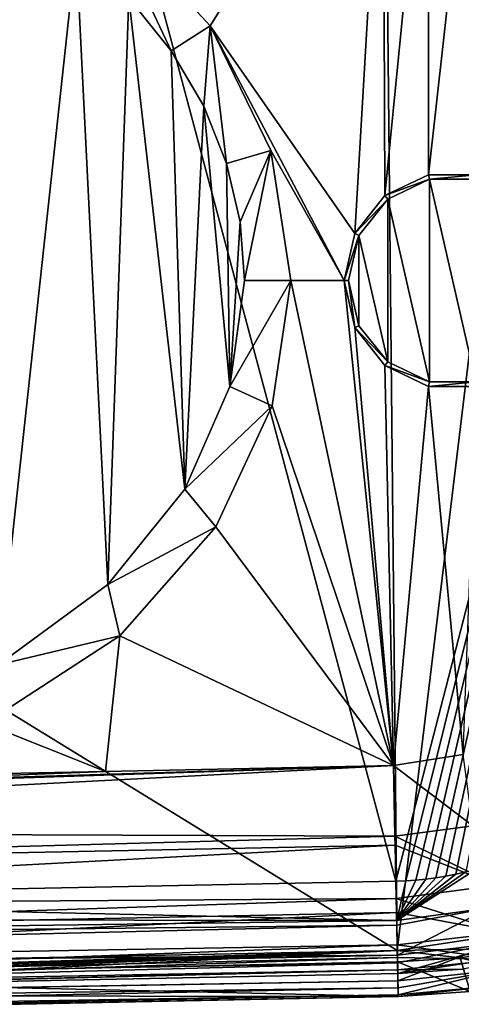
# Model space of a CAD drawing. Extents: x -54 to 446, y -6 to 1844.
# Tile 175 of 196: x 64 to 83, y 1780 to 1822. Entities that reach past the tile are written whole.
import ezdxf

# ---------------------------------------------------------------- set-up
doc = ezdxf.new("R2010")
doc.units = 0
doc.header["$LTSCALE"] = 52.148148
for name, color, linetype in [('763', 7, 'CONTINUOUS'), ('764', 7, 'CONTINUOUS'), ('767', 7, 'CONTINUOUS'), ('779', 7, 'CONTINUOUS'), ('780', 7, 'CONTINUOUS'), ('781', 7, 'CONTINUOUS'), ('784', 7, 'CONTINUOUS'), ('785', 7, 'CONTINUOUS'), ('786', 7, 'CONTINUOUS'), ('814', 7, 'CONTINUOUS'), ('815', 7, 'CONTINUOUS'), ('816', 7, 'CONTINUOUS'), ('817', 7, 'CONTINUOUS'), ('818', 7, 'CONTINUOUS'), ('819', 7, 'CONTINUOUS'), ('820', 7, 'CONTINUOUS'), ('821', 7, 'CONTINUOUS'), ('881', 7, 'CONTINUOUS'), ('884', 7, 'CONTINUOUS'), ('885', 7, 'CONTINUOUS'), ('888', 7, 'CONTINUOUS'), ('891', 7, 'CONTINUOUS'), ('892', 7, 'CONTINUOUS'), ('901', 7, 'CONTINUOUS'), ('902', 7, 'CONTINUOUS'), ('905', 7, 'CONTINUOUS'), ('906', 7, 'CONTINUOUS'), ('907', 7, 'CONTINUOUS')]:
    doc.layers.add(name, color=color, linetype=linetype)

msp = doc.modelspace()

# ---------------------------------------------------------------- linework, layer by layer
at = {"layer": '763', "color": 7, "linetype": 'CONTINUOUS'}
for points in [[(80.604, 1782.006, 0.025), (88.298, 1783.17, 0.025), (80.624, 1781.006, 0.025), (80.604, 1782.006, 0.025)], [(80.624, 1781.006, 0.025), (88.298, 1783.17, 0.025), (88.575, 1782.209, 0.025), (80.624, 1781.006, 0.025)], [(-17, 1780.041, 0.025), (80.604, 1782.006, 0.025), (-16.965, 1779.001, 0.025), (-17, 1780.041, 0.025)], [(-16.965, 1779.001, 0.025), (80.604, 1782.006, 0.025), (-15.559, 1778.321, 0.025), (-16.965, 1779.001, 0.025)], [(-15.559, 1778.321, 0.025), (80.604, 1782.006, 0.025), (-15.466, 1778.294, 0.025), (-15.559, 1778.321, 0.025)], [(-15.466, 1778.294, 0.025), (80.604, 1782.006, 0.025), (-11.5, 1778.151, 0.025), (-15.466, 1778.294, 0.025)], [(80.604, 1782.006, 0.025), (46.287, 1780.315, 0.025), (-11.5, 1778.151, 0.025), (80.604, 1782.006, 0.025)], [(46.287, 1780.315, 0.025), (80.604, 1782.006, 0.025), (80.624, 1781.006, 0.025), (46.287, 1780.315, 0.025)]]:
    msp.add_3dface(points, dxfattribs=at)
at = {"layer": '764', "color": 7, "linetype": 'CONTINUOUS'}
for points in [[(80.604, 1782.006, 0.025), (-17, 1780.041, 0.025), (80.604, 1782.006), (80.604, 1782.006, 0.025)], [(80.604, 1782.006), (-17, 1780.041, 0.025), (-17, 1780.041), (80.604, 1782.006)]]:
    msp.add_3dface(points, dxfattribs=at)
at = {"layer": '767', "color": 7, "linetype": 'CONTINUOUS'}
for points in [[(88.298, 1783.17, 0.025), (80.604, 1782.006, 0.025), (88.298, 1783.17), (88.298, 1783.17, 0.025)], [(80.604, 1782.006, 0.025), (80.604, 1782.006), (88.298, 1783.17), (80.604, 1782.006, 0.025)]]:
    msp.add_3dface(points, dxfattribs=at)
at = {"layer": '779', "color": 7, "linetype": 'CONTINUOUS'}
for points in [[(80.604, 1782.006), (-17, 1780.041), (80, 1842), (80.604, 1782.006)], [(-17, 1780.041), (-17, 1842), (80, 1842), (-17, 1780.041)], [(80.604, 1782.006), (80, 1842), (87.716, 1840.991), (80.604, 1782.006)], [(80.604, 1782.006), (87.716, 1840.991), (88.298, 1783.17), (80.604, 1782.006)]]:
    msp.add_3dface(points, dxfattribs=at)
at = {"layer": '780', "color": 7, "linetype": 'CONTINUOUS'}
for points in [[(68.032, 1826.859, 19), (72.507, 1822.024, 19), (80, 1834, 19), (68.032, 1826.859, 19)], [(72.507, 1822.024, 19), (78.765, 1813.039, 19), (80, 1834, 19), (72.507, 1822.024, 19)], [(78.765, 1813.039, 19), (80.07, 1814.675, 19), (80, 1834, 19), (78.765, 1813.039, 19)], [(80, 1834, 19), (80.07, 1814.675, 19), (81.952, 1833.828, 19), (80, 1834, 19)], [(80.07, 1814.675, 19), (81.954, 1815.582, 19), (81.952, 1833.828, 19), (80.07, 1814.675, 19)], [(81.952, 1833.828, 19), (81.954, 1815.582, 19), (83.929, 1833.301, 19), (81.952, 1833.828, 19)], [(81.954, 1815.582, 19), (84.046, 1815.582, 19), (83.929, 1833.301, 19), (81.954, 1815.582, 19)], [(78.3, 1811, 19), (78.765, 1813.039, 19), (72.507, 1822.024, 19), (78.3, 1811, 19)], [(75.138, 1816.625, 19), (78.3, 1811, 19), (72.507, 1822.024, 19), (75.138, 1816.625, 19)], [(76, 1811, 19), (78.3, 1811, 19), (75.138, 1816.625, 19), (76, 1811, 19)], [(80.194, 1814.518, 19), (81.999, 1806.613, 19), (81.999, 1815.387, 19), (80.194, 1814.518, 19)], [(81.999, 1806.613, 19), (84.001, 1806.613, 19), (81.999, 1815.387, 19), (81.999, 1806.613, 19)], [(81.999, 1815.387, 19), (84.001, 1806.613, 19), (84.001, 1815.387, 19), (81.999, 1815.387, 19)], [(78.946, 1812.953, 19), (80.194, 1807.482, 19), (80.194, 1814.518, 19), (78.946, 1812.953, 19)], [(80.194, 1807.482, 19), (81.999, 1806.613, 19), (80.194, 1814.518, 19), (80.194, 1807.482, 19)], [(78.5, 1811, 19), (78.946, 1809.047, 19), (78.946, 1812.953, 19), (78.5, 1811, 19)], [(78.946, 1809.047, 19), (80.194, 1807.482, 19), (78.946, 1812.953, 19), (78.946, 1809.047, 19)], [(75.198, 1805.571, 19), (80.443, 1790.004, 19), (76, 1811, 19), (75.198, 1805.571, 19)], [(80.443, 1790.004, 19), (78.3, 1811, 19), (76, 1811, 19), (80.443, 1790.004, 19)], [(78.765, 1808.961, 19), (78.3, 1811, 19), (80.443, 1790.004, 19), (78.765, 1808.961, 19)], [(80.07, 1807.325, 19), (78.765, 1808.961, 19), (80.443, 1790.004, 19), (80.07, 1807.325, 19)], [(81.954, 1806.418, 19), (80.07, 1807.325, 19), (80.443, 1790.004, 19), (81.954, 1806.418, 19)], [(83.455, 1790.478, 19), (81.954, 1806.418, 19), (80.443, 1790.004, 19), (83.455, 1790.478, 19)], [(84.046, 1806.418, 19), (81.954, 1806.418, 19), (83.455, 1790.478, 19), (84.046, 1806.418, 19)], [(72.754, 1800.345, 19), (80.443, 1790.004, 19), (75.198, 1805.571, 19), (72.754, 1800.345, 19)], [(68.597, 1795.616, 19), (80.443, 1790.004, 19), (72.754, 1800.345, 19), (68.597, 1795.616, 19)], [(62.754, 1791.823, 19), (67.988, 1789.754, 19), (68.597, 1795.616, 19), (62.754, 1791.823, 19)], [(67.988, 1789.754, 19), (80.443, 1790.004, 19), (68.597, 1795.616, 19), (67.988, 1789.754, 19)], [(55.533, 1789.503, 19), (67.988, 1789.754, 19), (62.754, 1791.823, 19), (55.533, 1789.503, 19)]]:
    msp.add_3dface(points, dxfattribs=at)
at = {"layer": '781', "color": 7, "linetype": 'CONTINUOUS'}
for points in [[(80.624, 1781.006, 0.025), (88.575, 1782.209, 0.025), (80.624, 1781.006, 10), (80.624, 1781.006, 0.025)], [(80.624, 1781.006, 10), (88.575, 1782.209, 0.025), (83.426, 1781.19, 9.913), (80.624, 1781.006, 10)]]:
    msp.add_3dface(points, dxfattribs=at)
at = {"layer": '784', "color": 7, "linetype": 'CONTINUOUS'}
for points in [[(83.455, 1790.478, 19), (80.443, 1790.004, 19), (83.874, 1787.394, 18.465), (83.455, 1790.478, 19)], [(80.443, 1790.004, 19), (80.504, 1786.956, 18.468), (83.874, 1787.394, 18.465), (80.443, 1790.004, 19)], [(80.504, 1786.956, 18.468), (84.912, 1784.827, 16.913), (83.874, 1787.394, 18.465), (80.504, 1786.956, 18.468)], [(80.512, 1786.561, 18.315), (84.912, 1784.827, 16.913), (80.504, 1786.956, 18.468), (80.512, 1786.561, 18.315)], [(80.559, 1784.258, 16.926), (84.912, 1784.827, 16.913), (80.512, 1786.561, 18.315), (80.559, 1784.258, 16.926)], [(84.912, 1784.827, 16.913), (80.559, 1784.258, 16.926), (85.202, 1782.782, 14.531), (84.912, 1784.827, 16.913)], [(85.202, 1782.782, 14.531), (80.559, 1784.258, 16.926), (80.571, 1783.642, 16.364), (85.202, 1782.782, 14.531)], [(80.599, 1782.246, 14.558), (85.202, 1782.782, 14.531), (80.571, 1783.642, 16.364), (80.599, 1782.246, 14.558)], [(80.599, 1782.246, 14.558), (85.155, 1781.616, 11.601), (85.202, 1782.782, 14.531), (80.599, 1782.246, 14.558)], [(80.61, 1781.691, 13.444), (85.155, 1781.616, 11.601), (80.599, 1782.246, 14.558), (80.61, 1781.691, 13.444)], [(80.621, 1781.158, 11.647), (85.155, 1781.616, 11.601), (80.61, 1781.691, 13.444), (80.621, 1781.158, 11.647)], [(80.621, 1781.158, 11.647), (83.426, 1781.19, 9.913), (85.155, 1781.616, 11.601), (80.621, 1781.158, 11.647)], [(80.624, 1781.006, 10), (83.426, 1781.19, 9.913), (80.621, 1781.158, 11.647), (80.624, 1781.006, 10)]]:
    msp.add_3dface(points, dxfattribs=at)
at = {"layer": '785', "color": 7, "linetype": 'CONTINUOUS'}
for points in [[(80.624, 1781.006, 0.025), (80.624, 1781.006, 10), (46.242, 1780.314, 10), (80.624, 1781.006, 0.025)], [(46.276, 1780.315, 9.854), (80.624, 1781.006, 0.025), (46.242, 1780.314, 10), (46.276, 1780.315, 9.854)], [(46.287, 1780.315, 9.701), (80.624, 1781.006, 0.025), (46.276, 1780.315, 9.854), (46.287, 1780.315, 9.701)], [(46.287, 1780.315, 0.025), (80.624, 1781.006, 0.025), (46.287, 1780.315, 9.701), (46.287, 1780.315, 0.025)]]:
    msp.add_3dface(points, dxfattribs=at)
at = {"layer": '786', "color": 7, "linetype": 'CONTINUOUS'}
for points in [[(80.504, 1786.956, 18.468), (80.443, 1790.004, 19), (25.495, 1787.148, 18.828), (80.504, 1786.956, 18.468)], [(80.443, 1790.004, 19), (50.624, 1789.015, 18.992), (25.495, 1787.148, 18.828), (80.443, 1790.004, 19)], [(50.624, 1789.015, 18.992), (80.443, 1790.004, 19), (53.164, 1789.168, 18.995), (50.624, 1789.015, 18.992)], [(80.443, 1790.004, 19), (67.988, 1789.754, 19), (53.164, 1789.168, 18.995), (80.443, 1790.004, 19)], [(67.988, 1789.754, 19), (55.533, 1789.503, 19), (53.164, 1789.168, 18.995), (67.988, 1789.754, 19)], [(27.881, 1785.503, 18.316), (80.504, 1786.956, 18.468), (25.495, 1787.148, 18.828), (27.881, 1785.503, 18.316)], [(80.512, 1786.561, 18.315), (80.504, 1786.956, 18.468), (27.881, 1785.503, 18.316), (80.512, 1786.561, 18.315)], [(30.741, 1783.907, 17.419), (80.512, 1786.561, 18.315), (27.881, 1785.503, 18.316), (30.741, 1783.907, 17.419)], [(80.559, 1784.258, 16.926), (80.512, 1786.561, 18.315), (30.741, 1783.907, 17.419), (80.559, 1784.258, 16.926)], [(33.524, 1782.681, 16.35), (80.559, 1784.258, 16.926), (30.741, 1783.907, 17.419), (33.524, 1782.681, 16.35)], [(80.571, 1783.642, 16.364), (80.559, 1784.258, 16.926), (33.524, 1782.681, 16.35), (80.571, 1783.642, 16.364)], [(37.144, 1781.499, 14.771), (80.571, 1783.642, 16.364), (33.524, 1782.681, 16.35), (37.144, 1781.499, 14.771)], [(80.599, 1782.246, 14.558), (80.571, 1783.642, 16.364), (37.144, 1781.499, 14.771), (80.599, 1782.246, 14.558)], [(40.635, 1780.757, 13.114), (80.599, 1782.246, 14.558), (37.144, 1781.499, 14.771), (40.635, 1780.757, 13.114)], [(80.61, 1781.691, 13.444), (80.599, 1782.246, 14.558), (40.635, 1780.757, 13.114), (80.61, 1781.691, 13.444)], [(43.115, 1780.451, 11.888), (80.61, 1781.691, 13.444), (40.635, 1780.757, 13.114), (43.115, 1780.451, 11.888)], [(80.621, 1781.158, 11.647), (80.61, 1781.691, 13.444), (43.115, 1780.451, 11.888), (80.621, 1781.158, 11.647)], [(45.76, 1780.321, 10.552), (80.621, 1781.158, 11.647), (43.115, 1780.451, 11.888), (45.76, 1780.321, 10.552)], [(46.057, 1780.316, 10.321), (80.621, 1781.158, 11.647), (45.76, 1780.321, 10.552), (46.057, 1780.316, 10.321)], [(46.242, 1780.314, 10), (80.621, 1781.158, 11.647), (46.057, 1780.316, 10.321), (46.242, 1780.314, 10)], [(80.624, 1781.006, 10), (80.621, 1781.158, 11.647), (46.242, 1780.314, 10), (80.624, 1781.006, 10)]]:
    msp.add_3dface(points, dxfattribs=at)
at = {"layer": '814', "color": 7, "linetype": 'CONTINUOUS'}
for points in [[(66.713, 1825.354, 17), (60.918, 1828.81, 17), (63.334, 1794.371, 17), (66.713, 1825.354, 17)], [(68.078, 1797.845, 17), (66.713, 1825.354, 17), (63.334, 1794.371, 17), (68.078, 1797.845, 17)], [(68.985, 1823.236, 17), (66.713, 1825.354, 17), (68.078, 1797.845, 17), (68.985, 1823.236, 17)], [(71.413, 1801.968, 17), (68.985, 1823.236, 17), (68.078, 1797.845, 17), (71.413, 1801.968, 17)], [(70.821, 1820.947, 17), (68.985, 1823.236, 17), (71.413, 1801.968, 17), (70.821, 1820.947, 17)], [(72.228, 1818.543, 17), (70.821, 1820.947, 17), (71.413, 1801.968, 17), (72.228, 1818.543, 17)], [(73.362, 1806.419, 17), (72.228, 1818.543, 17), (71.413, 1801.968, 17), (73.362, 1806.419, 17)], [(73.218, 1816.064, 17), (72.228, 1818.543, 17), (73.362, 1806.419, 17), (73.218, 1816.064, 17)], [(73.805, 1813.542, 17), (73.218, 1816.064, 17), (73.362, 1806.419, 17), (73.805, 1813.542, 17)], [(74, 1811, 17), (73.805, 1813.542, 17), (73.362, 1806.419, 17), (74, 1811, 17)]]:
    msp.add_3dface(points, dxfattribs=at)
at = {"layer": '815', "color": 7, "linetype": 'CONTINUOUS'}
for points in [[(75.198, 1805.571, 19), (76, 1811, 19), (73.362, 1806.419, 17), (75.198, 1805.571, 19)], [(76, 1811, 19), (74, 1811, 17), (73.362, 1806.419, 17), (76, 1811, 19)], [(75.198, 1805.571, 19), (73.362, 1806.419, 17), (71.413, 1801.968, 17), (75.198, 1805.571, 19)], [(72.754, 1800.345, 19), (75.198, 1805.571, 19), (71.413, 1801.968, 17), (72.754, 1800.345, 19)], [(72.754, 1800.345, 19), (71.413, 1801.968, 17), (68.078, 1797.845, 17), (72.754, 1800.345, 19)], [(68.597, 1795.616, 19), (72.754, 1800.345, 19), (68.078, 1797.845, 17), (68.597, 1795.616, 19)], [(68.597, 1795.616, 19), (68.078, 1797.845, 17), (63.334, 1794.371, 17), (68.597, 1795.616, 19)], [(62.754, 1791.823, 19), (68.597, 1795.616, 19), (63.334, 1794.371, 17), (62.754, 1791.823, 19)]]:
    msp.add_3dface(points, dxfattribs=at)
at = {"layer": '816', "color": 7, "linetype": 'CONTINUOUS'}
for points in [[(72.507, 1822.024, 19), (68.032, 1826.859, 19), (70.821, 1820.947, 17), (72.507, 1822.024, 19)], [(68.032, 1826.859, 19), (68.985, 1823.236, 17), (70.821, 1820.947, 17), (68.032, 1826.859, 19)], [(72.507, 1822.024, 19), (70.821, 1820.947, 17), (72.228, 1818.543, 17), (72.507, 1822.024, 19)], [(72.507, 1822.024, 19), (72.228, 1818.543, 17), (73.218, 1816.064, 17), (72.507, 1822.024, 19)], [(75.138, 1816.625, 19), (72.507, 1822.024, 19), (73.218, 1816.064, 17), (75.138, 1816.625, 19)], [(75.138, 1816.625, 19), (73.218, 1816.064, 17), (73.805, 1813.542, 17), (75.138, 1816.625, 19)], [(75.138, 1816.625, 19), (73.805, 1813.542, 17), (74, 1811, 17), (75.138, 1816.625, 19)], [(76, 1811, 19), (75.138, 1816.625, 19), (74, 1811, 17), (76, 1811, 19)]]:
    msp.add_3dface(points, dxfattribs=at)
at = {"layer": '817', "color": 7, "linetype": 'CONTINUOUS'}
for points in [[(80.07, 1814.675, 18.8), (81.999, 1815.387, 18.8), (81.954, 1815.582, 18.8), (80.07, 1814.675, 18.8)], [(80.194, 1814.518, 18.8), (81.999, 1815.387, 18.8), (80.07, 1814.675, 18.8), (80.194, 1814.518, 18.8)], [(81.954, 1815.582, 18.8), (81.999, 1815.387, 18.8), (84.046, 1815.582, 18.8), (81.954, 1815.582, 18.8)], [(81.999, 1815.387, 18.8), (84.001, 1815.387, 18.8), (84.046, 1815.582, 18.8), (81.999, 1815.387, 18.8)], [(78.765, 1813.039, 18.8), (80.194, 1814.518, 18.8), (80.07, 1814.675, 18.8), (78.765, 1813.039, 18.8)], [(78.946, 1812.953, 18.8), (80.194, 1814.518, 18.8), (78.765, 1813.039, 18.8), (78.946, 1812.953, 18.8)], [(78.3, 1811, 18.8), (78.946, 1812.953, 18.8), (78.765, 1813.039, 18.8), (78.3, 1811, 18.8)], [(78.5, 1811, 18.8), (78.946, 1812.953, 18.8), (78.3, 1811, 18.8), (78.5, 1811, 18.8)], [(78.5, 1811, 18.8), (78.3, 1811, 18.8), (78.765, 1808.961, 18.8), (78.5, 1811, 18.8)], [(78.946, 1809.047, 18.8), (78.5, 1811, 18.8), (78.765, 1808.961, 18.8), (78.946, 1809.047, 18.8)], [(80.194, 1807.482, 18.8), (78.946, 1809.047, 18.8), (78.765, 1808.961, 18.8), (80.194, 1807.482, 18.8)], [(80.07, 1807.325, 18.8), (80.194, 1807.482, 18.8), (78.765, 1808.961, 18.8), (80.07, 1807.325, 18.8)], [(81.999, 1806.613, 18.8), (80.194, 1807.482, 18.8), (80.07, 1807.325, 18.8), (81.999, 1806.613, 18.8)], [(81.954, 1806.418, 18.8), (81.999, 1806.613, 18.8), (80.07, 1807.325, 18.8), (81.954, 1806.418, 18.8)], [(84.001, 1806.613, 18.8), (81.999, 1806.613, 18.8), (81.954, 1806.418, 18.8), (84.001, 1806.613, 18.8)], [(84.046, 1806.418, 18.8), (84.001, 1806.613, 18.8), (81.954, 1806.418, 18.8), (84.046, 1806.418, 18.8)]]:
    msp.add_3dface(points, dxfattribs=at)
at = {"layer": '818', "color": 7, "linetype": 'CONTINUOUS'}
for points in [[(80.194, 1814.518, 19), (81.999, 1815.387, 19), (80.194, 1814.518, 18.8), (80.194, 1814.518, 19)], [(81.999, 1815.387, 19), (81.999, 1815.387, 18.8), (80.194, 1814.518, 18.8), (81.999, 1815.387, 19)], [(81.999, 1815.387, 19), (84.001, 1815.387, 19), (81.999, 1815.387, 18.8), (81.999, 1815.387, 19)], [(84.001, 1815.387, 19), (84.001, 1815.387, 18.8), (81.999, 1815.387, 18.8), (84.001, 1815.387, 19)], [(78.946, 1812.953, 19), (80.194, 1814.518, 19), (78.946, 1812.953, 18.8), (78.946, 1812.953, 19)], [(80.194, 1814.518, 19), (80.194, 1814.518, 18.8), (78.946, 1812.953, 18.8), (80.194, 1814.518, 19)], [(78.5, 1811, 19), (78.946, 1812.953, 19), (78.5, 1811, 18.8), (78.5, 1811, 19)], [(78.5, 1811, 18.8), (78.946, 1812.953, 19), (78.946, 1812.953, 18.8), (78.5, 1811, 18.8)]]:
    msp.add_3dface(points, dxfattribs=at)
at = {"layer": '819', "color": 7, "linetype": 'CONTINUOUS'}
for points in [[(78.946, 1809.047, 19), (78.5, 1811, 19), (78.946, 1809.047, 18.8), (78.946, 1809.047, 19)], [(78.5, 1811, 19), (78.5, 1811, 18.8), (78.946, 1809.047, 18.8), (78.5, 1811, 19)], [(80.194, 1807.482, 19), (78.946, 1809.047, 19), (80.194, 1807.482, 18.8), (80.194, 1807.482, 19)], [(78.946, 1809.047, 19), (78.946, 1809.047, 18.8), (80.194, 1807.482, 18.8), (78.946, 1809.047, 19)], [(81.999, 1806.613, 19), (80.194, 1807.482, 19), (81.999, 1806.613, 18.8), (81.999, 1806.613, 19)], [(80.194, 1807.482, 19), (80.194, 1807.482, 18.8), (81.999, 1806.613, 18.8), (80.194, 1807.482, 19)], [(84.001, 1806.613, 19), (81.999, 1806.613, 19), (84.001, 1806.613, 18.8), (84.001, 1806.613, 19)], [(81.999, 1806.613, 19), (81.999, 1806.613, 18.8), (84.001, 1806.613, 18.8), (81.999, 1806.613, 19)]]:
    msp.add_3dface(points, dxfattribs=at)
at = {"layer": '820', "color": 7, "linetype": 'CONTINUOUS'}
for points in [[(78.3, 1811, 19), (78.765, 1808.961, 19), (78.3, 1811, 18.8), (78.3, 1811, 19)], [(78.3, 1811, 18.8), (78.765, 1808.961, 19), (78.765, 1808.961, 18.8), (78.3, 1811, 18.8)], [(78.765, 1808.961, 19), (80.07, 1807.325, 19), (78.765, 1808.961, 18.8), (78.765, 1808.961, 19)], [(80.07, 1807.325, 19), (80.07, 1807.325, 18.8), (78.765, 1808.961, 18.8), (80.07, 1807.325, 19)], [(80.07, 1807.325, 19), (81.954, 1806.418, 19), (80.07, 1807.325, 18.8), (80.07, 1807.325, 19)], [(81.954, 1806.418, 19), (81.954, 1806.418, 18.8), (80.07, 1807.325, 18.8), (81.954, 1806.418, 19)], [(81.954, 1806.418, 19), (84.046, 1806.418, 19), (81.954, 1806.418, 18.8), (81.954, 1806.418, 19)], [(84.046, 1806.418, 19), (84.046, 1806.418, 18.8), (81.954, 1806.418, 18.8), (84.046, 1806.418, 19)]]:
    msp.add_3dface(points, dxfattribs=at)
at = {"layer": '821', "color": 7, "linetype": 'CONTINUOUS'}
for points in [[(81.954, 1815.582, 19), (80.07, 1814.675, 19), (81.954, 1815.582, 18.8), (81.954, 1815.582, 19)], [(80.07, 1814.675, 19), (80.07, 1814.675, 18.8), (81.954, 1815.582, 18.8), (80.07, 1814.675, 19)], [(84.046, 1815.582, 19), (81.954, 1815.582, 19), (84.046, 1815.582, 18.8), (84.046, 1815.582, 19)], [(81.954, 1815.582, 19), (81.954, 1815.582, 18.8), (84.046, 1815.582, 18.8), (81.954, 1815.582, 19)], [(80.07, 1814.675, 19), (78.765, 1813.039, 19), (80.07, 1814.675, 18.8), (80.07, 1814.675, 19)], [(78.765, 1813.039, 19), (78.765, 1813.039, 18.8), (80.07, 1814.675, 18.8), (78.765, 1813.039, 19)], [(78.765, 1813.039, 19), (78.3, 1811, 19), (78.765, 1813.039, 18.8), (78.765, 1813.039, 19)], [(78.3, 1811, 19), (78.3, 1811, 18.8), (78.765, 1813.039, 18.8), (78.3, 1811, 19)]]:
    msp.add_3dface(points, dxfattribs=at)
at = {"layer": '881', "color": 7, "linetype": 'CONTINUOUS'}
for points in [[(64.136, 1834.965, -20), (64.536, 1834, -20), (40.772, 1784.205, -20), (64.136, 1834.965, -20)], [(64.536, 1834, -20), (65.172, 1833.172, -20), (40.772, 1784.205, -20), (64.536, 1834, -20)], [(65.172, 1833.172, -20), (66, 1832.536, -20), (40.772, 1784.205, -20), (65.172, 1833.172, -20)], [(66, 1832.536, -20), (66.965, 1832.136, -20), (40.772, 1784.205, -20), (66, 1832.536, -20)], [(66.965, 1832.136, -20), (68, 1832, -20), (40.772, 1784.205, -20), (66.965, 1832.136, -20)], [(40.772, 1784.205, -20), (68, 1832, -20), (80.544, 1785.005, -20), (40.772, 1784.205, -20)], [(80.544, 1785.005, -20), (68, 1832, -20), (92.685, 1832, -20), (80.544, 1785.005, -20)], [(80.972, 1785.021, -20), (80.544, 1785.005, -20), (92.685, 1832, -20), (80.972, 1785.021, -20)], [(81.403, 1785.05, -20), (80.972, 1785.021, -20), (92.685, 1832, -20), (81.403, 1785.05, -20)], [(81.835, 1785.094, -20), (81.403, 1785.05, -20), (92.685, 1832, -20), (81.835, 1785.094, -20)], [(82.269, 1785.152, -20), (81.835, 1785.094, -20), (92.685, 1832, -20), (82.269, 1785.152, -20)], [(82.704, 1785.224, -20), (82.269, 1785.152, -20), (92.685, 1832, -20), (82.704, 1785.224, -20)], [(83.139, 1785.31, -20), (82.704, 1785.224, -20), (92.685, 1832, -20), (83.139, 1785.31, -20)], [(83.576, 1785.411, -20), (83.139, 1785.31, -20), (92.685, 1832, -20), (83.576, 1785.411, -20)]]:
    msp.add_3dface(points, dxfattribs=at)
at = {"layer": '884', "color": 7, "linetype": 'CONTINUOUS'}
for points in [[(88.298, 1783.17, -0.025), (80.604, 1782.006, -0.025), (86.001, 1782.096, -0.025), (88.298, 1783.17, -0.025)], [(86.001, 1782.096, -0.025), (80.604, 1782.006, -0.025), (83.321, 1781.681, -0.025), (86.001, 1782.096, -0.025)], [(80.604, 1782.006, -0.025), (-17, 1780.041, -0.025), (45.777, 1780.805, -0.025), (80.604, 1782.006, -0.025)], [(80.614, 1781.506, -0.025), (80.604, 1782.006, -0.025), (45.777, 1780.805, -0.025), (80.614, 1781.506, -0.025)], [(83.321, 1781.681, -0.025), (80.604, 1782.006, -0.025), (80.614, 1781.506, -0.025), (83.321, 1781.681, -0.025)]]:
    msp.add_3dface(points, dxfattribs=at)
at = {"layer": '885', "color": 7, "linetype": 'CONTINUOUS'}
for points in [[(-17, 1780.041, -0.025), (80.604, 1782.006, -0.025), (-17, 1780.041), (-17, 1780.041, -0.025)], [(80.604, 1782.006, -0.025), (80.604, 1782.006), (-17, 1780.041), (80.604, 1782.006, -0.025)]]:
    msp.add_3dface(points, dxfattribs=at)
at = {"layer": '888', "color": 7, "linetype": 'CONTINUOUS'}
for points in [[(80.604, 1782.006, -0.025), (88.298, 1783.17, -0.025), (80.604, 1782.006), (80.604, 1782.006, -0.025)], [(80.604, 1782.006), (88.298, 1783.17, -0.025), (88.298, 1783.17), (80.604, 1782.006)]]:
    msp.add_3dface(points, dxfattribs=at)
at = {"layer": '891', "color": 7, "linetype": 'CONTINUOUS'}
for points in [[(40.772, 1784.205, -20), (80.544, 1785.005, -20), (80.578, 1783.305, -19.702), (40.772, 1784.205, -20)], [(1, 1783.404, -20), (40.772, 1784.205, -20), (80.578, 1783.305, -19.702), (1, 1783.404, -20)], [(1, 1783.404, -20), (80.578, 1783.305, -19.702), (1.024, 1782.221, -19.858), (1, 1783.404, -20)], [(80.578, 1783.305, -19.702), (80.582, 1783.092, -19.619), (1.024, 1782.221, -19.858), (80.578, 1783.305, -19.702)], [(1.024, 1782.221, -19.858), (80.582, 1783.092, -19.619), (1.045, 1781.167, -19.472), (1.024, 1782.221, -19.858)], [(80.582, 1783.092, -19.619), (80.608, 1781.801, -18.838), (1.045, 1781.167, -19.472), (80.582, 1783.092, -19.619)], [(1.045, 1781.167, -19.472), (80.608, 1781.801, -18.838), (1.046, 1781.105, -19.44), (1.045, 1781.167, -19.472)], [(1.046, 1781.105, -19.44), (80.608, 1781.801, -18.838), (1.066, 1780.12, -18.77), (1.046, 1781.105, -19.44)], [(80.608, 1781.801, -18.838), (80.615, 1781.471, -18.536), (1.066, 1780.12, -18.77), (80.608, 1781.801, -18.838)], [(1.066, 1780.12, -18.77), (80.615, 1781.471, -18.536), (1.082, 1779.341, -17.913), (1.066, 1780.12, -18.77)], [(80.615, 1781.471, -18.536), (80.631, 1780.684, -17.513), (1.082, 1779.341, -17.913), (80.615, 1781.471, -18.536)], [(80.631, 1780.684, -17.513), (80.637, 1780.387, -16.913), (1.082, 1779.321, -17.886), (80.631, 1780.684, -17.513)], [(1.082, 1779.341, -17.913), (80.631, 1780.684, -17.513), (1.082, 1779.321, -17.886), (1.082, 1779.341, -17.913)], [(1.082, 1779.321, -17.886), (80.637, 1780.387, -16.913), (1.094, 1778.755, -16.838), (1.082, 1779.321, -17.886)], [(80.637, 1780.387, -16.913), (80.643, 1780.085, -15.885), (1.094, 1778.755, -16.838), (80.637, 1780.387, -16.913)], [(1.094, 1778.755, -16.838), (80.643, 1780.085, -15.885), (1.1, 1778.452, -15.685), (1.094, 1778.755, -16.838)], [(80.643, 1780.085, -15.885), (80.644, 1780.006, -15), (1.1, 1778.452, -15.685), (80.643, 1780.085, -15.885)], [(1.1, 1778.452, -15.685), (80.644, 1780.006, -15), (3.288, 1778.47, -15.464), (1.1, 1778.452, -15.685)], [(3.288, 1778.47, -15.464), (80.644, 1780.006, -15), (45.808, 1779.305, -15), (3.288, 1778.47, -15.464)]]:
    msp.add_3dface(points, dxfattribs=at)
at = {"layer": '892', "color": 7, "linetype": 'CONTINUOUS'}
for points in [[(83.576, 1785.411, -20), (84.012, 1785.527, -20), (80.578, 1783.305, -19.702), (83.576, 1785.411, -20)], [(80.578, 1783.305, -19.702), (84.012, 1785.527, -20), (84.59, 1783.853, -19.692), (80.578, 1783.305, -19.702)], [(80.544, 1785.005, -20), (80.972, 1785.021, -20), (80.578, 1783.305, -19.702), (80.544, 1785.005, -20)], [(83.139, 1785.31, -20), (83.576, 1785.411, -20), (80.578, 1783.305, -19.702), (83.139, 1785.31, -20)], [(82.704, 1785.224, -20), (83.139, 1785.31, -20), (80.578, 1783.305, -19.702), (82.704, 1785.224, -20)], [(82.269, 1785.152, -20), (82.704, 1785.224, -20), (80.578, 1783.305, -19.702), (82.269, 1785.152, -20)], [(81.835, 1785.094, -20), (82.269, 1785.152, -20), (80.578, 1783.305, -19.702), (81.835, 1785.094, -20)], [(81.403, 1785.05, -20), (81.835, 1785.094, -20), (80.578, 1783.305, -19.702), (81.403, 1785.05, -20)], [(80.972, 1785.021, -20), (81.403, 1785.05, -20), (80.578, 1783.305, -19.702), (80.972, 1785.021, -20)], [(80.578, 1783.305, -19.702), (84.59, 1783.853, -19.692), (80.582, 1783.092, -19.619), (80.578, 1783.305, -19.702)], [(80.582, 1783.092, -19.619), (84.59, 1783.853, -19.692), (80.608, 1781.801, -18.838), (80.582, 1783.092, -19.619)], [(80.608, 1781.801, -18.838), (84.59, 1783.853, -19.692), (84.807, 1782.296, -18.804), (80.608, 1781.801, -18.838)], [(80.608, 1781.801, -18.838), (84.807, 1782.296, -18.804), (80.615, 1781.471, -18.536), (80.608, 1781.801, -18.838)], [(80.615, 1781.471, -18.536), (84.807, 1782.296, -18.804), (80.631, 1780.684, -17.513), (80.615, 1781.471, -18.536)], [(80.631, 1780.684, -17.513), (84.807, 1782.296, -18.804), (85.112, 1781.162, -17.434), (80.631, 1780.684, -17.513)], [(80.631, 1780.684, -17.513), (85.112, 1781.162, -17.434), (80.637, 1780.387, -16.913), (80.631, 1780.684, -17.513)], [(85.112, 1781.162, -17.434), (80.643, 1780.085, -15.885), (80.637, 1780.387, -16.913), (85.112, 1781.162, -17.434)], [(84.977, 1780.487, -15.761), (80.643, 1780.085, -15.885), (85.112, 1781.162, -17.434), (84.977, 1780.487, -15.761)], [(80.643, 1780.085, -15.885), (84.977, 1780.487, -15.761), (80.644, 1780.006, -15), (80.643, 1780.085, -15.885)], [(80.644, 1780.006, -15), (84.977, 1780.487, -15.761), (83.756, 1780.221, -14.873), (80.644, 1780.006, -15)]]:
    msp.add_3dface(points, dxfattribs=at)
at = {"layer": '901', "color": 7, "linetype": 'CONTINUOUS'}
for points in [[(86.001, 1782.096, -0.025), (83.321, 1781.681, -0.025), (83.318, 1781.681, -0.363), (86.001, 1782.096, -0.025)], [(83.321, 1781.681, -0.025), (80.614, 1781.506, -0.025), (83.318, 1781.681, -0.363), (83.321, 1781.681, -0.025)], [(83.318, 1781.681, -0.363), (80.614, 1781.506, -0.025), (80.614, 1781.506, -0.483), (83.318, 1781.681, -0.363)]]:
    msp.add_3dface(points, dxfattribs=at)
at = {"layer": '902', "color": 7, "linetype": 'CONTINUOUS'}
for points in [[(80.614, 1781.506, -0.025), (45.777, 1780.805, -0.025), (80.614, 1781.506, -0.483), (80.614, 1781.506, -0.025)], [(45.777, 1780.805, -0.025), (45.777, 1780.805, -0.483), (80.614, 1781.506, -0.483), (45.777, 1780.805, -0.025)]]:
    msp.add_3dface(points, dxfattribs=at)
at = {"layer": '905', "color": 7, "linetype": 'CONTINUOUS'}
for points in [[(-17, 1780.041), (80.604, 1782.006), (-17, 1842), (-17, 1780.041)], [(-17, 1842), (80.604, 1782.006), (80, 1842), (-17, 1842)], [(80, 1842), (80.604, 1782.006), (87.716, 1840.991), (80, 1842)], [(80.604, 1782.006), (88.298, 1783.17), (87.716, 1840.991), (80.604, 1782.006)]]:
    msp.add_3dface(points, dxfattribs=at)
at = {"layer": '906', "color": 7, "linetype": 'CONTINUOUS'}
for points in [[(45.777, 1780.805, -0.483), (80.644, 1780.006, -15), (80.614, 1781.506, -0.483), (45.777, 1780.805, -0.483)], [(80.644, 1780.006, -15), (45.777, 1780.805, -0.483), (45.793, 1780.055, -7.741), (80.644, 1780.006, -15)], [(45.808, 1779.305, -15), (80.644, 1780.006, -15), (45.793, 1780.055, -7.741), (45.808, 1779.305, -15)]]:
    msp.add_3dface(points, dxfattribs=at)
at = {"layer": '907', "color": 7, "linetype": 'CONTINUOUS'}
for points in [[(86.972, 1780.769, -14.49), (86.001, 1782.096, -0.025), (83.318, 1781.681, -0.363), (86.972, 1780.769, -14.49)], [(83.756, 1780.221, -14.873), (83.318, 1781.681, -0.363), (80.614, 1781.506, -0.483), (83.756, 1780.221, -14.873)], [(83.756, 1780.221, -14.873), (86.972, 1780.769, -14.49), (83.318, 1781.681, -0.363), (83.756, 1780.221, -14.873)], [(80.644, 1780.006, -15), (83.756, 1780.221, -14.873), (80.614, 1781.506, -0.483), (80.644, 1780.006, -15)]]:
    msp.add_3dface(points, dxfattribs=at)

doc.saveas('drawing.dxf')
